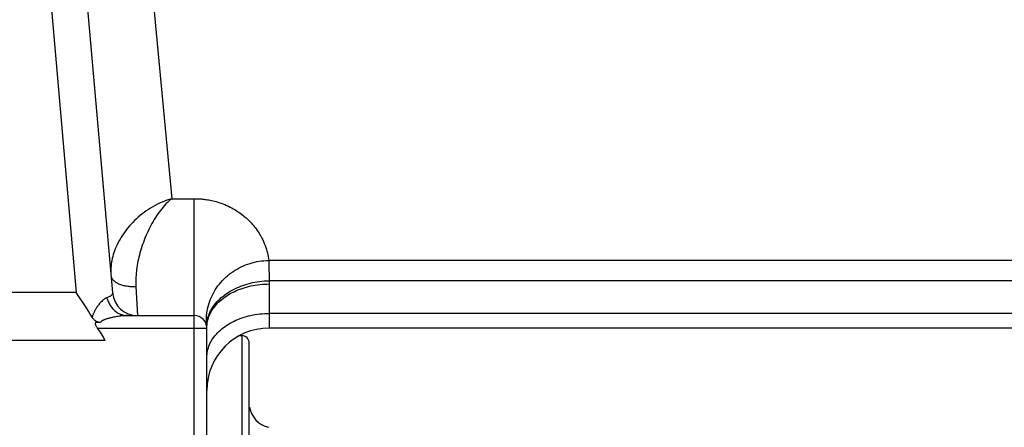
# Model space of a CAD drawing. Header units: millimetres. Extents: x -2920 to -2517, y -3921 to -3641.
# Tile 7 of 15: x -2806 to -2787, y -3733 to -3725. Entities that reach past the tile are written whole.
import ezdxf

# ---------------------------------------------------------------- set-up
doc = ezdxf.new("R2010")
doc.units = ezdxf.units.MM
doc.header["$LTSCALE"] = 23.1
doc.header["$PDMODE"] = 3
doc.header["$PDSIZE"] = 0.3125
doc.layers.get('0').update_dxf_attribs({"linetype": 'CONTINUOUS'})
doc.layers.get('Defpoints').update_dxf_attribs({"linetype": 'CONTINUOUS'})
doc.layers.add('1', color=1, linetype='CONTINUOUS')
doc.styles.get("Standard").update_dxf_attribs({"font": 'txt', "width": 0.8})
doc.dimstyles.get("Standard").update_dxf_attribs({"dimtxt": 2.5, "dimasz": 3.5, "dimexe": 2, "dimexo": 0, "dimtad": 1, "dimdec": 3, "dimdsep": 46, "dimtxsty": 'Standard', "dimblk": '_FILLED', "dimblk1": '_FILLED', "dimblk2": '_FILLED', "dimcen": 0.09, "dimclrt": 5, "dimadec": 3, "dimazin": 2, "dimtol": 1, "dimtp": 0.001, "dimtm": 0.001, "dimtfac": 1, "dimtdec": 3, "dimtofl": 0, "dimtmove": 0, "dimatfit": 3, "dimldrblk": '_FILLED', "dimfxl": 1, "dimtolj": 1, "dimarcsym": 0})

# ---------------------------------------------------------------- blocks, each defined once
blk = doc.blocks.new('_FILLED')
at = {"color": 0, "linetype": 'ByBlock'}
blk.add_solid([(0, 0), (-1, 0.2143), (-1, -0.2143)], dxfattribs=at)
blk = doc.blocks.new('*D10')
at = {"layer": '1', "lineweight": -2, "transparency": 16777216}
for p, q in [((-2765.666, -3714.472), (-2765.666, -3779.056)), ((-2848.766, -3751.072), (-2848.766, -3779.056)), ((-2845.266, -3777.056), (-2811.174, -3777.056)), ((-2769.166, -3777.056), (-2803.258, -3777.056))]:
    blk.add_line(p, q, dxfattribs=at)
at = {"layer": 'Defpoints', "color": 0, "transparency": 16777216}
for p in [(-2765.666, -3714.472), (-2848.766, -3751.072), (-2765.666, -3777.056)]:
    blk.add_point(p, dxfattribs=at)
at = {"layer": '1', "lineweight": -2, "transparency": 16777216, "xscale": 3.5, "yscale": 3.5, "zscale": 3.5, "rotation": 180}
blk.add_blockref('_FILLED', (-2848.766, -3777.056), dxfattribs=at)
at = {"layer": '1', "lineweight": -2, "transparency": 16777216, "xscale": 3.5, "yscale": 3.5, "zscale": 3.5}
blk.add_blockref('_FILLED', (-2765.666, -3777.056), dxfattribs=at)
at = {"layer": '1', "transparency": 16777216, "insert": (-2807.216, -3777.056), "char_height": 2.5, "attachment_point": 5}
blk.add_mtext('\\A1;1662', dxfattribs=at)

msp = doc.modelspace()

# ---------------------------------------------------------------- linework, layer by layer
at = {"color": 7, "linetype": 'Continuous'}
for p, q in [((-2804.511, -3717.062), (-2803.42, -3728.627)), ((-2806.417, -3718.127), (-2805.334, -3730.509)), ((-2805.67, -3718.351), (-2804.606, -3730.516)), ((-2803.42, -3728.627), (-2802.966, -3728.627)), ((-2802.966, -3739.472), (-2802.966, -3728.627)), ((-2779.816, -3729.867), (-2801.475, -3729.867)), ((-2801.475, -3729.867), (-2801.474, -3729.904)), ((-2801.474, -3729.904), (-2801.473, -3729.949)), ((-2801.473, -3729.949), (-2801.472, -3730.001)), ((-2801.472, -3730.001), (-2801.47, -3730.059)), ((-2779.816, -3730.273), (-2801.467, -3730.273)), ((-2801.466, -3730.327), (-2801.466, -3731.222)), ((-2805.334, -3730.509), (-2823.598, -3730.509)), ((-2804.139, -3730.385), (-2804.108, -3730.972)), ((-2804.848, -3731.11), (-2804.95, -3731.11)), ((-2804.308, -3730.972), (-2802.966, -3730.972)), ((-2779.163, -3730.929), (-2801.466, -3730.929)), ((-2804.906, -3731.222), (-2802.716, -3731.222)), ((-2802.716, -3731.222), (-2802.715, -3731.189)), ((-2802.716, -3763.722), (-2802.716, -3731.222)), ((-2779.166, -3731.222), (-2801.466, -3731.222)), ((-2804.752, -3731.474), (-2823.616, -3731.474)), ((-2802.059, -3731.372), (-2802.016, -3731.372)), ((-2802.016, -3731.372), (-2802.016, -3763.672)), ((-2801.866, -3763.522), (-2801.866, -3731.522))]:
    msp.add_line(p, q, dxfattribs=at)
for points in [[(-2803.42, -3728.627), (-2803.47, -3728.642), (-2803.518, -3728.658), (-2803.566, -3728.677), (-2803.614, -3728.696), (-2803.661, -3728.717), (-2803.707, -3728.74), (-2803.753, -3728.764), (-2803.799, -3728.789), (-2803.843, -3728.816), (-2803.887, -3728.844), (-2803.93, -3728.873), (-2803.972, -3728.903), (-2804.012, -3728.934), (-2804.052, -3728.966), (-2804.091, -3728.999), (-2804.128, -3729.032), (-2804.165, -3729.067), (-2804.2, -3729.102), (-2804.233, -3729.138), (-2804.266, -3729.174), (-2804.297, -3729.211), (-2804.327, -3729.248), (-2804.355, -3729.285), (-2804.382, -3729.323), (-2804.408, -3729.362), (-2804.432, -3729.4), (-2804.455, -3729.438), (-2804.477, -3729.477), (-2804.497, -3729.516), (-2804.516, -3729.555), (-2804.533, -3729.594), (-2804.55, -3729.633), (-2804.564, -3729.671), (-2804.578, -3729.71), (-2804.59, -3729.749), (-2804.601, -3729.787), (-2804.61, -3729.826), (-2804.619, -3729.864), (-2804.626, -3729.902), (-2804.631, -3729.939), (-2804.635, -3729.977), (-2804.638, -3730.015), (-2804.64, -3730.053), (-2804.64, -3730.09), (-2804.639, -3730.127), (-2804.637, -3730.164)], [(-2803.42, -3728.627), (-2803.449, -3728.651), (-2803.478, -3728.677), (-2803.506, -3728.705), (-2803.534, -3728.733), (-2803.562, -3728.763), (-2803.59, -3728.795), (-2803.617, -3728.828), (-2803.644, -3728.862), (-2803.67, -3728.896), (-2803.696, -3728.933), (-2803.721, -3728.969), (-2803.746, -3729.007), (-2803.77, -3729.046), (-2803.793, -3729.085), (-2803.816, -3729.125), (-2803.838, -3729.166), (-2803.86, -3729.207), (-2803.88, -3729.248), (-2803.9, -3729.29), (-2803.919, -3729.332), (-2803.938, -3729.375), (-2803.955, -3729.417), (-2803.972, -3729.46), (-2803.988, -3729.503), (-2804.003, -3729.545), (-2804.018, -3729.588), (-2804.031, -3729.63), (-2804.044, -3729.673), (-2804.056, -3729.715), (-2804.067, -3729.757), (-2804.077, -3729.799), (-2804.087, -3729.841), (-2804.096, -3729.882), (-2804.104, -3729.923), (-2804.111, -3729.964), (-2804.117, -3730.004), (-2804.123, -3730.044), (-2804.128, -3730.083), (-2804.132, -3730.122), (-2804.135, -3730.161), (-2804.138, -3730.199), (-2804.139, -3730.237), (-2804.14, -3730.275), (-2804.141, -3730.313), (-2804.14, -3730.349), (-2804.139, -3730.385)], [(-2802.966, -3728.627), (-2802.952, -3728.627), (-2802.938, -3728.627), (-2802.923, -3728.627), (-2802.908, -3728.628), (-2802.893, -3728.628), (-2802.876, -3728.629), (-2802.859, -3728.63), (-2802.84, -3728.632), (-2802.82, -3728.633), (-2802.799, -3728.635), (-2802.777, -3728.638), (-2802.754, -3728.641), (-2802.729, -3728.644), (-2802.704, -3728.648), (-2802.677, -3728.653), (-2802.65, -3728.658), (-2802.621, -3728.664), (-2802.591, -3728.671), (-2802.561, -3728.678), (-2802.529, -3728.687), (-2802.496, -3728.697), (-2802.462, -3728.708), (-2802.427, -3728.72), (-2802.392, -3728.733), (-2802.356, -3728.747), (-2802.32, -3728.762), (-2802.284, -3728.779), (-2802.249, -3728.796), (-2802.217, -3728.813), (-2802.185, -3728.83), (-2802.156, -3728.847), (-2802.128, -3728.864), (-2802.1, -3728.882), (-2802.073, -3728.9), (-2802.047, -3728.919), (-2802.02, -3728.938), (-2801.995, -3728.957), (-2801.971, -3728.977), (-2801.949, -3728.996), (-2801.927, -3729.014), (-2801.906, -3729.033), (-2801.886, -3729.052), (-2801.867, -3729.072), (-2801.847, -3729.092), (-2801.827, -3729.113), (-2801.807, -3729.135), (-2801.787, -3729.158), (-2801.767, -3729.182), (-2801.747, -3729.208), (-2801.727, -3729.234), (-2801.707, -3729.262), (-2801.688, -3729.29), (-2801.669, -3729.32), (-2801.65, -3729.35), (-2801.632, -3729.382), (-2801.614, -3729.416), (-2801.596, -3729.451), (-2801.579, -3729.488), (-2801.563, -3729.526), (-2801.548, -3729.565), (-2801.534, -3729.604), (-2801.522, -3729.642), (-2801.511, -3729.678), (-2801.502, -3729.714), (-2801.494, -3729.751), (-2801.487, -3729.788), (-2801.48, -3729.827), (-2801.475, -3729.867)], [(-2802.717, -3731.195), (-2802.721, -3731.15), (-2802.724, -3731.104), (-2802.724, -3731.059), (-2802.723, -3731.014), (-2802.72, -3730.968), (-2802.715, -3730.923), (-2802.708, -3730.878), (-2802.699, -3730.834), (-2802.689, -3730.789), (-2802.677, -3730.745), (-2802.663, -3730.702), (-2802.647, -3730.659), (-2802.63, -3730.616), (-2802.611, -3730.574), (-2802.591, -3730.533), (-2802.568, -3730.493), (-2802.545, -3730.453), (-2802.519, -3730.415), (-2802.492, -3730.377), (-2802.464, -3730.34), (-2802.434, -3730.305), (-2802.403, -3730.27), (-2802.371, -3730.237), (-2802.337, -3730.204), (-2802.302, -3730.173), (-2802.266, -3730.144), (-2802.228, -3730.115), (-2802.19, -3730.088), (-2802.15, -3730.062), (-2802.11, -3730.038), (-2802.068, -3730.016), (-2802.026, -3729.994), (-2801.983, -3729.975), (-2801.939, -3729.957), (-2801.895, -3729.94), (-2801.85, -3729.925), (-2801.804, -3729.912), (-2801.758, -3729.9), (-2801.711, -3729.89), (-2801.664, -3729.882), (-2801.617, -3729.876), (-2801.57, -3729.871), (-2801.522, -3729.868), (-2801.475, -3729.867)], [(-2801.47, -3730.059), (-2801.469, -3730.124), (-2801.469, -3730.159), (-2801.468, -3730.195), (-2801.468, -3730.233), (-2801.467, -3730.273)], [(-2804.637, -3730.164), (-2804.635, -3730.176), (-2804.632, -3730.188), (-2804.628, -3730.201), (-2804.623, -3730.213), (-2804.617, -3730.225), (-2804.61, -3730.236), (-2804.602, -3730.247), (-2804.592, -3730.259), (-2804.582, -3730.269), (-2804.571, -3730.28), (-2804.558, -3730.29), (-2804.545, -3730.299), (-2804.531, -3730.308), (-2804.516, -3730.317), (-2804.5, -3730.326), (-2804.483, -3730.334), (-2804.465, -3730.341), (-2804.447, -3730.348), (-2804.428, -3730.354), (-2804.408, -3730.36), (-2804.388, -3730.365), (-2804.367, -3730.37), (-2804.346, -3730.374), (-2804.324, -3730.378), (-2804.302, -3730.381), (-2804.279, -3730.383), (-2804.256, -3730.385), (-2804.233, -3730.386), (-2804.21, -3730.387), (-2804.186, -3730.387), (-2804.162, -3730.386), (-2804.139, -3730.385)], [(-2802.716, -3731.211), (-2802.717, -3731.178), (-2802.715, -3731.144), (-2802.712, -3731.11), (-2802.707, -3731.077), (-2802.701, -3731.043), (-2802.692, -3731.01), (-2802.682, -3730.977), (-2802.67, -3730.944), (-2802.656, -3730.911), (-2802.641, -3730.879), (-2802.624, -3730.847), (-2802.605, -3730.816), (-2802.584, -3730.785), (-2802.562, -3730.754), (-2802.538, -3730.725), (-2802.513, -3730.696), (-2802.486, -3730.667), (-2802.458, -3730.639), (-2802.428, -3730.612), (-2802.397, -3730.586), (-2802.364, -3730.561), (-2802.331, -3730.536), (-2802.295, -3730.513), (-2802.259, -3730.49), (-2802.222, -3730.469), (-2802.183, -3730.448), (-2802.144, -3730.428), (-2802.103, -3730.41), (-2802.062, -3730.392), (-2802.019, -3730.376), (-2801.976, -3730.36), (-2801.932, -3730.346), (-2801.888, -3730.333), (-2801.843, -3730.322), (-2801.797, -3730.311), (-2801.751, -3730.302), (-2801.704, -3730.294), (-2801.657, -3730.287), (-2801.61, -3730.282), (-2801.563, -3730.277), (-2801.515, -3730.274), (-2801.467, -3730.273)], [(-2801.467, -3730.273), (-2801.467, -3730.284), (-2801.467, -3730.295), (-2801.466, -3730.305), (-2801.466, -3730.316), (-2801.466, -3730.327)], [(-2805.013, -3731.005), (-2805.051, -3730.943), (-2805.09, -3730.881), (-2805.129, -3730.818), (-2805.17, -3730.756), (-2805.21, -3730.694), (-2805.251, -3730.632), (-2805.292, -3730.57), (-2805.334, -3730.509)], [(-2804.606, -3730.516), (-2804.606, -3730.523), (-2804.607, -3730.53), (-2804.608, -3730.536), (-2804.611, -3730.543), (-2804.615, -3730.55), (-2804.62, -3730.556), (-2804.625, -3730.562), (-2804.632, -3730.568), (-2804.639, -3730.574), (-2804.648, -3730.58), (-2804.657, -3730.586), (-2804.667, -3730.592), (-2804.679, -3730.597), (-2804.691, -3730.602), (-2804.704, -3730.608), (-2804.717, -3730.613)], [(-2802.715, -3731.189), (-2802.712, -3731.156), (-2802.708, -3731.123), (-2802.702, -3731.091), (-2802.694, -3731.058), (-2802.685, -3731.026), (-2802.673, -3730.993), (-2802.66, -3730.962), (-2802.646, -3730.93), (-2802.629, -3730.899), (-2802.612, -3730.869), (-2802.592, -3730.839), (-2802.571, -3730.809), (-2802.548, -3730.78), (-2802.524, -3730.752), (-2802.499, -3730.724), (-2802.472, -3730.697), (-2802.443, -3730.671), (-2802.413, -3730.646), (-2802.382, -3730.621), (-2802.35, -3730.597), (-2802.316, -3730.574), (-2802.281, -3730.552), (-2802.245, -3730.531), (-2802.208, -3730.511), (-2802.17, -3730.492), (-2802.131, -3730.474), (-2802.091, -3730.457), (-2802.05, -3730.441), (-2802.008, -3730.426), (-2801.966, -3730.412), (-2801.923, -3730.399), (-2801.879, -3730.388), (-2801.834, -3730.378), (-2801.789, -3730.368), (-2801.744, -3730.361), (-2801.698, -3730.354), (-2801.652, -3730.348), (-2801.606, -3730.344), (-2801.559, -3730.341), (-2801.513, -3730.339), (-2801.466, -3730.338)], [(-2804.717, -3730.613), (-2804.728, -3730.617), (-2804.74, -3730.622), (-2804.752, -3730.629), (-2804.764, -3730.637), (-2804.778, -3730.647), (-2804.792, -3730.658), (-2804.807, -3730.671), (-2804.823, -3730.686), (-2804.838, -3730.701), (-2804.852, -3730.716), (-2804.866, -3730.732), (-2804.878, -3730.747), (-2804.89, -3730.762), (-2804.902, -3730.777), (-2804.912, -3730.792), (-2804.922, -3730.807), (-2804.932, -3730.821), (-2804.94, -3730.835), (-2804.949, -3730.849), (-2804.956, -3730.863), (-2804.964, -3730.876), (-2804.97, -3730.889), (-2804.976, -3730.902), (-2804.982, -3730.914), (-2804.987, -3730.927), (-2804.992, -3730.939), (-2804.997, -3730.95), (-2805.001, -3730.962), (-2805.004, -3730.973), (-2805.007, -3730.984), (-2805.01, -3730.995), (-2805.013, -3731.005)], [(-2804.717, -3730.613), (-2804.711, -3730.635), (-2804.705, -3730.656), (-2804.697, -3730.677), (-2804.689, -3730.698), (-2804.679, -3730.718), (-2804.669, -3730.738), (-2804.659, -3730.757), (-2804.647, -3730.776), (-2804.635, -3730.794), (-2804.622, -3730.811), (-2804.608, -3730.827), (-2804.594, -3730.843), (-2804.579, -3730.858), (-2804.564, -3730.872), (-2804.548, -3730.886), (-2804.531, -3730.898), (-2804.514, -3730.91), (-2804.497, -3730.92), (-2804.479, -3730.93), (-2804.461, -3730.939), (-2804.443, -3730.947), (-2804.424, -3730.953), (-2804.405, -3730.959), (-2804.386, -3730.964), (-2804.366, -3730.968), (-2804.347, -3730.97), (-2804.327, -3730.972), (-2804.308, -3730.972)], [(-2804.848, -3731.11), (-2804.852, -3731.11), (-2804.855, -3731.11), (-2804.859, -3731.11), (-2804.863, -3731.109), (-2804.867, -3731.109), (-2804.871, -3731.108), (-2804.876, -3731.108), (-2804.88, -3731.107), (-2804.885, -3731.106), (-2804.89, -3731.104), (-2804.895, -3731.103), (-2804.901, -3731.101), (-2804.906, -3731.099), (-2804.912, -3731.097), (-2804.918, -3731.094), (-2804.925, -3731.091), (-2804.931, -3731.087), (-2804.938, -3731.083), (-2804.945, -3731.078), (-2804.952, -3731.073), (-2804.96, -3731.067), (-2804.967, -3731.061), (-2804.975, -3731.054), (-2804.983, -3731.046), (-2804.991, -3731.037), (-2804.998, -3731.027), (-2805.006, -3731.017), (-2805.013, -3731.005)], [(-2804.906, -3731.222), (-2804.913, -3731.212), (-2804.92, -3731.202), (-2804.926, -3731.193), (-2804.931, -3731.184), (-2804.936, -3731.175), (-2804.939, -3731.167), (-2804.943, -3731.159), (-2804.945, -3731.151), (-2804.947, -3731.143), (-2804.949, -3731.136), (-2804.95, -3731.13), (-2804.95, -3731.123), (-2804.951, -3731.116), (-2804.95, -3731.11)], [(-2804.308, -3730.972), (-2804.326, -3730.972), (-2804.346, -3730.973), (-2804.367, -3730.974), (-2804.389, -3730.976), (-2804.413, -3730.978), (-2804.438, -3730.98), (-2804.464, -3730.984), (-2804.491, -3730.987), (-2804.517, -3730.991), (-2804.543, -3730.996), (-2804.566, -3731), (-2804.589, -3731.005), (-2804.61, -3731.009), (-2804.629, -3731.014), (-2804.648, -3731.018), (-2804.666, -3731.023), (-2804.682, -3731.027), (-2804.698, -3731.031), (-2804.712, -3731.036), (-2804.726, -3731.04), (-2804.739, -3731.044), (-2804.751, -3731.048), (-2804.762, -3731.053), (-2804.772, -3731.057), (-2804.782, -3731.061), (-2804.79, -3731.064), (-2804.798, -3731.068), (-2804.806, -3731.072), (-2804.812, -3731.076), (-2804.818, -3731.079), (-2804.824, -3731.083), (-2804.828, -3731.086), (-2804.833, -3731.09), (-2804.836, -3731.093), (-2804.839, -3731.096), (-2804.842, -3731.099), (-2804.844, -3731.102), (-2804.846, -3731.105), (-2804.847, -3731.107), (-2804.848, -3731.11)], [(-2802.716, -3731.813), (-2802.715, -3731.78), (-2802.712, -3731.747), (-2802.708, -3731.714), (-2802.702, -3731.681), (-2802.694, -3731.649), (-2802.685, -3731.617), (-2802.673, -3731.584), (-2802.66, -3731.553), (-2802.646, -3731.521), (-2802.629, -3731.49), (-2802.612, -3731.46), (-2802.592, -3731.43), (-2802.571, -3731.4), (-2802.548, -3731.371), (-2802.524, -3731.343), (-2802.499, -3731.315), (-2802.472, -3731.288), (-2802.443, -3731.262), (-2802.413, -3731.237), (-2802.382, -3731.212), (-2802.35, -3731.188), (-2802.316, -3731.165), (-2802.281, -3731.143), (-2802.245, -3731.122), (-2802.208, -3731.102), (-2802.17, -3731.083), (-2802.131, -3731.065), (-2802.091, -3731.048), (-2802.05, -3731.032), (-2802.008, -3731.017), (-2801.966, -3731.003), (-2801.923, -3730.99), (-2801.879, -3730.979), (-2801.834, -3730.969), (-2801.789, -3730.959), (-2801.744, -3730.952), (-2801.698, -3730.945), (-2801.652, -3730.939), (-2801.606, -3730.935), (-2801.559, -3730.932), (-2801.513, -3730.93), (-2801.466, -3730.929)]]:
    msp.add_lwpolyline(points, dxfattribs=at)
for centre, radius, start, end in [((-2804.108, -3730.472), 0.5, 185, 270), ((-2802.966, -3731.222), 0.25, 0, 90), ((-2801.466, -3732.472), 1.25, 90, 180), ((-2802.016, -3731.522), 0.15, 0, 90), ((-2801.366, -3732.725), 0.5, 189.5999, 256.7989)]:
    msp.add_arc(centre, radius, start, end, dxfattribs=at)
msp.add_ellipse((-2805.149, -3732.916), major_axis=(0.17, -1.943), ratio=0.384555, start_param=2.373113, end_param=2.59521, dxfattribs=at)

# ---------------------------------------------------------------- dimensions: what is measured, and where the dimension line sits
at = {"layer": '1'}
dim = msp.add_linear_dim(base=(-2765.666, -3777.056), p1=(-2848.766, -3751.072), p2=(-2765.666, -3714.472), dimstyle='Standard', override={"dimtad": 0, "dimtih": 1, "dimtoh": 1, "dimdec": 0, "dimlfac": 20, "dimzin": 0, "dimcen": 3.78, "dimclrd": 256, "dimclre": 256, "dimclrt": 256, "dimadec": 0, "dimazin": 0, "dimtol": 0, "dimtdec": 0, "dimtzin": 0}, dxfattribs=at)
dim.commit()
dim.dimension.update_dxf_attribs({"geometry": '*D10', "text_midpoint": (-2807.216, -3777.056)})

doc.saveas('drawing.dxf')
